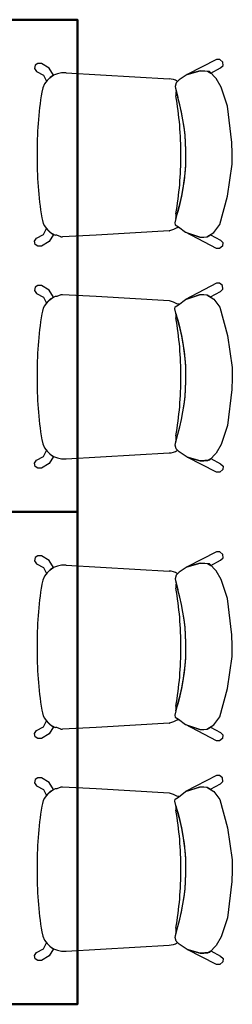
# Model space of a CAD drawing. Header units: metres. Extents: x -1 to 438, y -6 to 42.
# Tile 12 of 88: x 401.338 to 401.942, y 18.72 to 21.52. Entities that reach past the tile are written whole.
import ezdxf

# ---------------------------------------------------------------- set-up
doc = ezdxf.new("R2010")
doc.units = ezdxf.units.M
doc.linetypes.add('CONTINUA', pattern=[0])
doc.layers.add('PA MOBLES', color=7, linetype='CONTINUA', lineweight=25)

msp = doc.modelspace()

# ---------------------------------------------------------------- linework, layer by layer
at = {"layer": 'PA MOBLES', "color": 180, "transparency": 33554687}
for p, q in [((401.3889, 21.3951), (401.3816, 21.3903)), ((401.3997, 21.3948), (401.3889, 21.3951)), ((401.4219, 21.3818), (401.3997, 21.3948)), ((401.8973, 21.4065), (401.814, 21.3636)), ((401.9063, 21.4065), (401.8973, 21.4065)), ((401.9146, 21.3992), (401.9063, 21.4065)), ((401.9157, 21.3895), (401.9146, 21.3992)), ((401.3816, 21.3903), (401.3801, 21.3806)), ((401.3801, 21.3806), (401.3858, 21.3721)), ((401.3858, 21.3721), (401.4054, 21.3616)), ((401.4342, 21.3616), (401.4219, 21.3818)), ((401.4694, 21.3682), (401.762, 21.3512)), ((401.814, 21.3636), (401.8506, 21.3744)), ((401.8506, 21.3739), (401.814, 21.3636)), ((401.8506, 21.3744), (401.8613, 21.3744)), ((401.8769, 21.372), (401.8506, 21.3739)), ((401.8613, 21.3744), (401.8714, 21.3732)), ((401.8714, 21.3732), (401.8807, 21.3677)), ((401.8957, 21.3523), (401.8769, 21.372)), ((401.8807, 21.3677), (401.9087, 21.3826)), ((401.9087, 21.3826), (401.9157, 21.3895)), ((401.4054, 21.3616), (401.4135, 21.3446)), ((401.4135, 21.3446), (401.4231, 21.3543)), ((401.4231, 21.3543), (401.4295, 21.3587)), ((401.4295, 21.3587), (401.4342, 21.3616)), ((401.782, 21.3401), (401.7792, 21.3297)), ((401.782, 21.3401), (401.7792, 21.3297)), ((401.7905, 21.3485), (401.782, 21.3401)), ((401.7861, 21.3441), (401.782, 21.3401)), ((401.814, 21.3636), (401.7905, 21.3485)), ((401.9098, 21.3278), (401.8957, 21.3523)), ((401.7792, 21.3297), (401.7827, 21.3154)), ((401.7792, 21.3297), (401.7867, 21.2987)), ((401.7827, 21.3154), (401.7867, 21.2987)), ((401.9277, 21.2733), (401.9098, 21.3278)), ((401.9408, 21.1707), (401.9277, 21.2733)), ((401.9418, 21.1388), (401.9408, 21.1707)), ((401.9418, 21.1087), (401.9418, 21.1388)), ((401.9286, 21.0174), (401.9418, 21.1087)), ((401.9061, 20.9375), (401.9286, 21.0174)), ((401.7811, 20.9544), (401.7783, 20.9422)), ((401.7811, 20.9544), (401.7783, 20.9422)), ((401.4054, 20.9087), (401.4135, 20.9257)), ((401.4135, 20.9257), (401.4231, 20.9161)), ((401.4231, 20.9161), (401.4295, 20.9116)), ((401.762, 20.9191), (401.5551, 20.9071)), ((401.7748, 20.9232), (401.7637, 20.9191)), ((401.7864, 20.9282), (401.7748, 20.9232)), ((401.7783, 20.9422), (401.7792, 20.9365)), ((401.7783, 20.9422), (401.7792, 20.9365)), ((401.7792, 20.9365), (401.7886, 20.9309)), ((401.7792, 20.9365), (401.7886, 20.9309)), ((401.7878, 20.9275), (401.7864, 20.9282)), ((401.7886, 20.9309), (401.7903, 20.9296)), ((401.7886, 20.9309), (401.8093, 20.9149)), ((401.8891, 20.914), (401.9061, 20.9375)), ((401.3801, 20.8897), (401.3858, 20.8982)), ((401.3816, 20.88), (401.3801, 20.8897)), ((401.3858, 20.8982), (401.4054, 20.9087)), ((401.4219, 20.8886), (401.3997, 20.8755)), ((401.4342, 20.9087), (401.4219, 20.8886)), ((401.4295, 20.9116), (401.4342, 20.9087)), ((401.4433, 20.9067), (401.4391, 20.9066)), ((401.455, 20.9023), (401.4433, 20.9067)), ((401.5551, 20.9071), (401.4593, 20.9019)), ((401.8093, 20.9149), (401.8516, 20.9008)), ((401.8966, 20.8686), (401.8093, 20.9149)), ((401.8093, 20.9149), (401.8499, 20.9007)), ((401.8499, 20.9007), (401.8606, 20.9007)), ((401.8516, 20.9008), (401.8694, 20.9017)), ((401.8606, 20.9007), (401.8707, 20.9019)), ((401.8694, 20.9017), (401.8891, 20.914)), ((401.8707, 20.9019), (401.88, 20.9074)), ((401.88, 20.9074), (401.908, 20.8925)), ((401.908, 20.8925), (401.9149, 20.8856)), ((401.3889, 20.8752), (401.3816, 20.88)), ((401.3997, 20.8755), (401.3889, 20.8752)), ((401.9056, 20.8686), (401.8966, 20.8686)), ((401.9139, 20.8759), (401.9056, 20.8686)), ((401.9149, 20.8856), (401.9139, 20.8759)), ((401.3816, 20.7591), (401.3801, 20.7495)), ((401.3801, 20.7495), (401.3858, 20.741)), ((401.3889, 20.764), (401.3816, 20.7591)), ((401.3997, 20.7637), (401.3889, 20.764)), ((401.4219, 20.7506), (401.3997, 20.7637)), ((401.4342, 20.7305), (401.4219, 20.7506)), ((401.8966, 20.7706), (401.8093, 20.7243)), ((401.9056, 20.7706), (401.8966, 20.7706)), ((401.9139, 20.7633), (401.9056, 20.7706)), ((401.908, 20.7467), (401.9149, 20.7536)), ((401.9149, 20.7536), (401.9139, 20.7633)), ((401.3858, 20.741), (401.4054, 20.7305)), ((401.4054, 20.7305), (401.4135, 20.7135)), ((401.4135, 20.7135), (401.4231, 20.7231)), ((401.4231, 20.7231), (401.4295, 20.7276)), ((401.4295, 20.7276), (401.4342, 20.7305)), ((401.4433, 20.7325), (401.4391, 20.7326)), ((401.455, 20.7368), (401.4433, 20.7325)), ((401.5551, 20.7321), (401.4593, 20.7372)), ((401.762, 20.7201), (401.5551, 20.7321)), ((401.7748, 20.7159), (401.7637, 20.7201)), ((401.7886, 20.7083), (401.8093, 20.7243)), ((401.8093, 20.7243), (401.8499, 20.7385)), ((401.8093, 20.7243), (401.8516, 20.7384)), ((401.8499, 20.7385), (401.8606, 20.7385)), ((401.8516, 20.7384), (401.8694, 20.7374)), ((401.8606, 20.7385), (401.8707, 20.7373)), ((401.8694, 20.7374), (401.8891, 20.7252)), ((401.8707, 20.7373), (401.88, 20.7318)), ((401.88, 20.7318), (401.908, 20.7467)), ((401.8891, 20.7252), (401.9061, 20.7017)), ((401.7864, 20.711), (401.7748, 20.7159)), ((401.7783, 20.697), (401.7792, 20.7026)), ((401.7783, 20.697), (401.7792, 20.7026)), ((401.7811, 20.6848), (401.7783, 20.697)), ((401.7811, 20.6848), (401.7783, 20.697)), ((401.7792, 20.7026), (401.7886, 20.7083)), ((401.7792, 20.7026), (401.7886, 20.7083)), ((401.7878, 20.7117), (401.7864, 20.711)), ((401.7886, 20.7083), (401.7903, 20.7096)), ((401.9061, 20.7017), (401.9286, 20.6217)), ((401.9286, 20.6217), (401.9418, 20.5305)), ((401.9418, 20.5305), (401.9418, 20.5004)), ((401.9418, 20.5004), (401.9408, 20.4684)), ((401.9408, 20.4684), (401.9277, 20.3659)), ((401.9277, 20.3659), (401.9098, 20.3114)), ((401.7792, 20.3095), (401.7867, 20.3405)), ((401.7827, 20.3238), (401.7867, 20.3405)), ((401.7792, 20.3095), (401.7827, 20.3238)), ((401.782, 20.2991), (401.7792, 20.3095)), ((401.782, 20.2991), (401.7792, 20.3095)), ((401.9098, 20.3114), (401.8957, 20.2869)), ((401.3858, 20.2671), (401.4054, 20.2776)), ((401.4054, 20.2776), (401.4135, 20.2945)), ((401.4135, 20.2945), (401.4231, 20.2849)), ((401.4342, 20.2775), (401.4219, 20.2574)), ((401.4231, 20.2849), (401.4295, 20.2804)), ((401.4295, 20.2804), (401.4342, 20.2775)), ((401.4694, 20.271), (401.762, 20.288)), ((401.7861, 20.295), (401.782, 20.2991)), ((401.7905, 20.2907), (401.782, 20.2991)), ((401.814, 20.2756), (401.7905, 20.2907)), ((401.8506, 20.2653), (401.814, 20.2756)), ((401.8973, 20.2327), (401.814, 20.2756)), ((401.814, 20.2756), (401.8506, 20.2648)), ((401.8957, 20.2869), (401.8769, 20.2672)), ((401.3801, 20.2586), (401.3858, 20.2671)), ((401.3816, 20.2489), (401.3801, 20.2586)), ((401.3889, 20.2441), (401.3816, 20.2489)), ((401.3997, 20.2444), (401.3889, 20.2441)), ((401.4219, 20.2574), (401.3997, 20.2444)), ((401.8769, 20.2672), (401.8506, 20.2653)), ((401.8506, 20.2648), (401.8613, 20.2648)), ((401.8613, 20.2648), (401.8714, 20.266)), ((401.8714, 20.266), (401.8807, 20.2715)), ((401.8807, 20.2715), (401.9087, 20.2566)), ((401.9087, 20.2566), (401.9157, 20.2497)), ((401.9157, 20.2497), (401.9146, 20.24)), ((401.9063, 20.2327), (401.8973, 20.2327)), ((401.9146, 20.24), (401.9063, 20.2327)), ((401.3889, 19.9951), (401.3816, 19.9903)), ((401.3997, 19.9948), (401.3889, 19.9951)), ((401.4219, 19.9818), (401.3997, 19.9948)), ((401.8973, 20.0065), (401.814, 19.9636)), ((401.9063, 20.0065), (401.8973, 20.0065)), ((401.9146, 19.9992), (401.9063, 20.0065)), ((401.9157, 19.9895), (401.9146, 19.9992)), ((401.3816, 19.9903), (401.3801, 19.9806)), ((401.3801, 19.9806), (401.3858, 19.9721)), ((401.3858, 19.9721), (401.4054, 19.9616)), ((401.4342, 19.9616), (401.4219, 19.9818)), ((401.4694, 19.9682), (401.762, 19.9512)), ((401.814, 19.9636), (401.8506, 19.9744)), ((401.8506, 19.9739), (401.814, 19.9636)), ((401.8506, 19.9744), (401.8613, 19.9744)), ((401.8769, 19.972), (401.8506, 19.9739)), ((401.8613, 19.9744), (401.8714, 19.9732)), ((401.8714, 19.9732), (401.8807, 19.9677)), ((401.8957, 19.9523), (401.8769, 19.972)), ((401.8807, 19.9677), (401.9087, 19.9826)), ((401.9087, 19.9826), (401.9157, 19.9895)), ((401.4054, 19.9616), (401.4135, 19.9446)), ((401.4135, 19.9446), (401.4231, 19.9543)), ((401.4231, 19.9543), (401.4295, 19.9587)), ((401.4295, 19.9587), (401.4342, 19.9616)), ((401.782, 19.9401), (401.7792, 19.9297)), ((401.782, 19.9401), (401.7792, 19.9297)), ((401.7905, 19.9485), (401.782, 19.9401)), ((401.7861, 19.9441), (401.782, 19.9401)), ((401.814, 19.9636), (401.7905, 19.9485)), ((401.9098, 19.9278), (401.8957, 19.9523)), ((401.7792, 19.9297), (401.7827, 19.9154)), ((401.7792, 19.9297), (401.7867, 19.8987)), ((401.7827, 19.9154), (401.7867, 19.8987)), ((401.9277, 19.8733), (401.9098, 19.9278)), ((401.9408, 19.7707), (401.9277, 19.8733)), ((401.9418, 19.7388), (401.9408, 19.7707)), ((401.9418, 19.7087), (401.9418, 19.7388)), ((401.9286, 19.6174), (401.9418, 19.7087)), ((401.9061, 19.5375), (401.9286, 19.6174)), ((401.7811, 19.5544), (401.7783, 19.5422)), ((401.7811, 19.5544), (401.7783, 19.5422)), ((401.4054, 19.5087), (401.4135, 19.5257)), ((401.4135, 19.5257), (401.4231, 19.5161)), ((401.4231, 19.5161), (401.4295, 19.5116)), ((401.762, 19.5191), (401.5551, 19.5071)), ((401.7748, 19.5232), (401.7637, 19.5191)), ((401.7864, 19.5282), (401.7748, 19.5232)), ((401.7783, 19.5422), (401.7792, 19.5365)), ((401.7783, 19.5422), (401.7792, 19.5365)), ((401.7792, 19.5365), (401.7886, 19.5309)), ((401.7792, 19.5365), (401.7886, 19.5309)), ((401.7878, 19.5275), (401.7864, 19.5282)), ((401.7886, 19.5309), (401.7903, 19.5296)), ((401.7886, 19.5309), (401.8093, 19.5149)), ((401.8891, 19.514), (401.9061, 19.5375)), ((401.3801, 19.4897), (401.3858, 19.4982)), ((401.3816, 19.48), (401.3801, 19.4897)), ((401.3858, 19.4982), (401.4054, 19.5087)), ((401.4219, 19.4886), (401.3997, 19.4755)), ((401.4342, 19.5087), (401.4219, 19.4886)), ((401.4295, 19.5116), (401.4342, 19.5087)), ((401.4433, 19.5067), (401.4391, 19.5066)), ((401.455, 19.5023), (401.4433, 19.5067)), ((401.5551, 19.5071), (401.4593, 19.5019)), ((401.8093, 19.5149), (401.8516, 19.5008)), ((401.8966, 19.4686), (401.8093, 19.5149)), ((401.8093, 19.5149), (401.8499, 19.5007)), ((401.8499, 19.5007), (401.8606, 19.5007)), ((401.8516, 19.5008), (401.8694, 19.5017)), ((401.8606, 19.5007), (401.8707, 19.5019)), ((401.8694, 19.5017), (401.8891, 19.514)), ((401.8707, 19.5019), (401.88, 19.5074)), ((401.88, 19.5074), (401.908, 19.4925)), ((401.908, 19.4925), (401.9149, 19.4856)), ((401.3889, 19.4752), (401.3816, 19.48)), ((401.3997, 19.4755), (401.3889, 19.4752)), ((401.9056, 19.4686), (401.8966, 19.4686)), ((401.9139, 19.4759), (401.9056, 19.4686)), ((401.9149, 19.4856), (401.9139, 19.4759)), ((401.3816, 19.3591), (401.3801, 19.3495)), ((401.3801, 19.3495), (401.3858, 19.341)), ((401.3889, 19.364), (401.3816, 19.3591)), ((401.3997, 19.3637), (401.3889, 19.364)), ((401.4219, 19.3506), (401.3997, 19.3637)), ((401.4342, 19.3305), (401.4219, 19.3506)), ((401.8966, 19.3706), (401.8093, 19.3243)), ((401.9056, 19.3706), (401.8966, 19.3706)), ((401.9139, 19.3633), (401.9056, 19.3706)), ((401.908, 19.3467), (401.9149, 19.3536)), ((401.9149, 19.3536), (401.9139, 19.3633)), ((401.3858, 19.341), (401.4054, 19.3305)), ((401.4054, 19.3305), (401.4135, 19.3135)), ((401.4135, 19.3135), (401.4231, 19.3231)), ((401.4231, 19.3231), (401.4295, 19.3276)), ((401.4295, 19.3276), (401.4342, 19.3305)), ((401.4433, 19.3325), (401.4391, 19.3326)), ((401.455, 19.3368), (401.4433, 19.3325)), ((401.5551, 19.3321), (401.4593, 19.3372)), ((401.762, 19.3201), (401.5551, 19.3321)), ((401.7748, 19.3159), (401.7637, 19.3201)), ((401.7886, 19.3083), (401.8093, 19.3243)), ((401.8093, 19.3243), (401.8499, 19.3385)), ((401.8093, 19.3243), (401.8516, 19.3384)), ((401.8499, 19.3385), (401.8606, 19.3385)), ((401.8516, 19.3384), (401.8694, 19.3374)), ((401.8606, 19.3385), (401.8707, 19.3373)), ((401.8694, 19.3374), (401.8891, 19.3252)), ((401.8707, 19.3373), (401.88, 19.3318)), ((401.88, 19.3318), (401.908, 19.3467)), ((401.8891, 19.3252), (401.9061, 19.3017)), ((401.7864, 19.311), (401.7748, 19.3159)), ((401.7783, 19.297), (401.7792, 19.3026)), ((401.7783, 19.297), (401.7792, 19.3026)), ((401.7811, 19.2848), (401.7783, 19.297)), ((401.7811, 19.2848), (401.7783, 19.297)), ((401.7792, 19.3026), (401.7886, 19.3083)), ((401.7792, 19.3026), (401.7886, 19.3083)), ((401.7878, 19.3117), (401.7864, 19.311)), ((401.7886, 19.3083), (401.7903, 19.3096)), ((401.9061, 19.3017), (401.9286, 19.2217)), ((401.9286, 19.2217), (401.9418, 19.1305)), ((401.9418, 19.1305), (401.9418, 19.1004)), ((401.9418, 19.1004), (401.9408, 19.0684)), ((401.9408, 19.0684), (401.9277, 18.9659)), ((401.9277, 18.9659), (401.9098, 18.9114)), ((401.7792, 18.9095), (401.7867, 18.9405)), ((401.7827, 18.9238), (401.7867, 18.9405)), ((401.7792, 18.9095), (401.7827, 18.9238)), ((401.782, 18.8991), (401.7792, 18.9095)), ((401.782, 18.8991), (401.7792, 18.9095)), ((401.9098, 18.9114), (401.8957, 18.8869)), ((401.3858, 18.8671), (401.4054, 18.8776)), ((401.4054, 18.8776), (401.4135, 18.8945)), ((401.4135, 18.8945), (401.4231, 18.8849)), ((401.4342, 18.8775), (401.4219, 18.8574)), ((401.4231, 18.8849), (401.4295, 18.8804)), ((401.4295, 18.8804), (401.4342, 18.8775)), ((401.4694, 18.871), (401.762, 18.888)), ((401.7861, 18.895), (401.782, 18.8991)), ((401.7905, 18.8907), (401.782, 18.8991)), ((401.814, 18.8756), (401.7905, 18.8907)), ((401.8506, 18.8653), (401.814, 18.8756)), ((401.8973, 18.8327), (401.814, 18.8756)), ((401.814, 18.8756), (401.8506, 18.8648)), ((401.8957, 18.8869), (401.8769, 18.8672)), ((401.3801, 18.8586), (401.3858, 18.8671)), ((401.3816, 18.8489), (401.3801, 18.8586)), ((401.3889, 18.8441), (401.3816, 18.8489)), ((401.3997, 18.8444), (401.3889, 18.8441)), ((401.4219, 18.8574), (401.3997, 18.8444)), ((401.8769, 18.8672), (401.8506, 18.8653)), ((401.8506, 18.8648), (401.8613, 18.8648)), ((401.8613, 18.8648), (401.8714, 18.866)), ((401.8714, 18.866), (401.8807, 18.8715)), ((401.8807, 18.8715), (401.9087, 18.8566)), ((401.9087, 18.8566), (401.9157, 18.8497)), ((401.9157, 18.8497), (401.9146, 18.84)), ((401.9063, 18.8327), (401.8973, 18.8327)), ((401.9146, 18.84), (401.9063, 18.8327))]:
    msp.add_line(p, q, dxfattribs=at)
at = {"layer": 'PA MOBLES', "lineweight": 50, "transparency": 33554687}
for points in [[(400.8019, 20.1196), (401.5019, 20.1196), (401.5019, 21.5196), (400.8019, 21.5196), (400.8019, 20.1196)], [(400.8019, 18.7196), (401.5019, 18.7196), (401.5019, 20.1196), (400.8019, 20.1196), (400.8019, 18.7196)]]:
    msp.add_lwpolyline(points, close=True, dxfattribs=at)
at = {"layer": 'PA MOBLES', "color": 180, "transparency": 33554687}
for centre, radius, start, end in [((401.463, 21.3054), 0.0631, 84.1934, 172.2529), ((401.7637, 21.3124), 0.0388, 54.769, 92.5597), ((402.4347, 21.1459), 1.0477, 170.7738, 180.5892), ((401.7981, 21.3078), 0.0172, 154.0058, 195.9119), ((401.7981, 21.3078), 0.0172, 154.0058, 195.9119), ((401.2324, 21.1356), 0.5778, 341.7288, 16.3945), ((400.8098, 21.1358), 0.9861, 359.9607, 9.7674), ((400.8098, 21.1358), 0.9861, 359.9607, 9.7674), ((401.2324, 21.1356), 0.5778, 341.9849, 16.3945), ((402.4347, 21.1244), 1.0477, 179.4108, 189.2262), ((400.8098, 21.1345), 0.9861, 350.2326, 0.0393), ((400.8098, 21.1345), 0.9861, 350.2326, 0.0393), ((401.463, 20.9649), 0.0631, 187.7471, 247.6544), ((401.7981, 20.9625), 0.0172, 164.0881, 199.0989), ((401.7981, 20.9625), 0.0172, 164.0881, 199.0989), ((401.2324, 21.1356), 0.5778, 341.7288, 341.9849), ((401.7637, 20.9579), 0.0388, 267.4403, 270.0024), ((401.7637, 20.9579), 0.0388, 308.4302, 313.2052), ((401.463, 20.9649), 0.0631, 262.692, 266.632), ((401.463, 20.6743), 0.0631, 112.3456, 172.2529), ((401.463, 20.6743), 0.0631, 93.368, 97.308), ((401.7637, 20.6813), 0.0388, 89.9976, 92.5597), ((401.7637, 20.6813), 0.0388, 46.7948, 51.5698), ((402.4347, 20.5148), 1.0477, 170.7738, 180.5892), ((401.7981, 20.6767), 0.0172, 160.9011, 195.9119), ((401.7981, 20.6767), 0.0172, 160.9011, 195.9119), ((401.2324, 20.5036), 0.5778, 18.0151, 18.2712), ((401.2324, 20.5036), 0.5778, 343.6055, 18.2712), ((400.8098, 20.5047), 0.9861, 359.9607, 9.7674), ((400.8098, 20.5047), 0.9861, 359.9607, 9.7674), ((401.2324, 20.5036), 0.5778, 343.6055, 18.0151), ((402.4347, 20.4932), 1.0477, 179.4108, 189.2262), ((400.8098, 20.5033), 0.9861, 350.2326, 0.0393), ((400.8098, 20.5033), 0.9861, 350.2326, 0.0393), ((401.7981, 20.3314), 0.0172, 164.0881, 205.9942), ((401.7981, 20.3314), 0.0172, 164.0881, 205.9942), ((401.463, 20.3338), 0.0631, 187.7471, 275.8066), ((401.7637, 20.3268), 0.0388, 267.4403, 305.231), ((401.463, 19.9054), 0.0631, 84.1934, 172.2529), ((401.7637, 19.9124), 0.0388, 54.769, 92.5597), ((402.4347, 19.7459), 1.0477, 170.7738, 180.5892), ((401.7981, 19.9078), 0.0172, 154.0058, 195.9119), ((401.7981, 19.9078), 0.0172, 154.0058, 195.9119), ((401.2324, 19.7356), 0.5778, 341.7288, 16.3945), ((400.8098, 19.7358), 0.9861, 359.9607, 9.7674), ((400.8098, 19.7358), 0.9861, 359.9607, 9.7674), ((401.2324, 19.7356), 0.5778, 341.9849, 16.3945), ((402.4347, 19.7244), 1.0477, 179.4108, 189.2262), ((400.8098, 19.7345), 0.9861, 350.2326, 0.0393), ((400.8098, 19.7345), 0.9861, 350.2326, 0.0393), ((401.463, 19.5649), 0.0631, 187.7471, 247.6544), ((401.7981, 19.5625), 0.0172, 164.0881, 199.0989), ((401.7981, 19.5625), 0.0172, 164.0881, 199.0989), ((401.2324, 19.7356), 0.5778, 341.7288, 341.9849), ((401.7637, 19.5579), 0.0388, 267.4403, 270.0024), ((401.7637, 19.5579), 0.0388, 308.4302, 313.2052), ((401.463, 19.5649), 0.0631, 262.692, 266.632), ((401.463, 19.2743), 0.0631, 112.3456, 172.2529), ((401.463, 19.2743), 0.0631, 93.368, 97.308), ((401.7637, 19.2813), 0.0388, 89.9976, 92.5597), ((401.7637, 19.2813), 0.0388, 46.7948, 51.5698), ((402.4347, 19.1148), 1.0477, 170.7738, 180.5892), ((401.7981, 19.2767), 0.0172, 160.9011, 195.9119), ((401.7981, 19.2767), 0.0172, 160.9011, 195.9119), ((401.2324, 19.1036), 0.5778, 18.0151, 18.2712), ((401.2324, 19.1036), 0.5778, 343.6055, 18.2712), ((400.8098, 19.1047), 0.9861, 359.9607, 9.7674), ((400.8098, 19.1047), 0.9861, 359.9607, 9.7674), ((401.2324, 19.1036), 0.5778, 343.6055, 18.0151), ((402.4347, 19.0932), 1.0477, 179.4108, 189.2262), ((400.8098, 19.1033), 0.9861, 350.2326, 0.0393), ((400.8098, 19.1033), 0.9861, 350.2326, 0.0393), ((401.7981, 18.9314), 0.0172, 164.0881, 205.9942), ((401.7981, 18.9314), 0.0172, 164.0881, 205.9942), ((401.463, 18.9338), 0.0631, 187.7471, 275.8066), ((401.7637, 18.9268), 0.0388, 267.4403, 305.231)]:
    msp.add_arc(centre, radius, start, end, dxfattribs=at)

doc.saveas('drawing.dxf')
